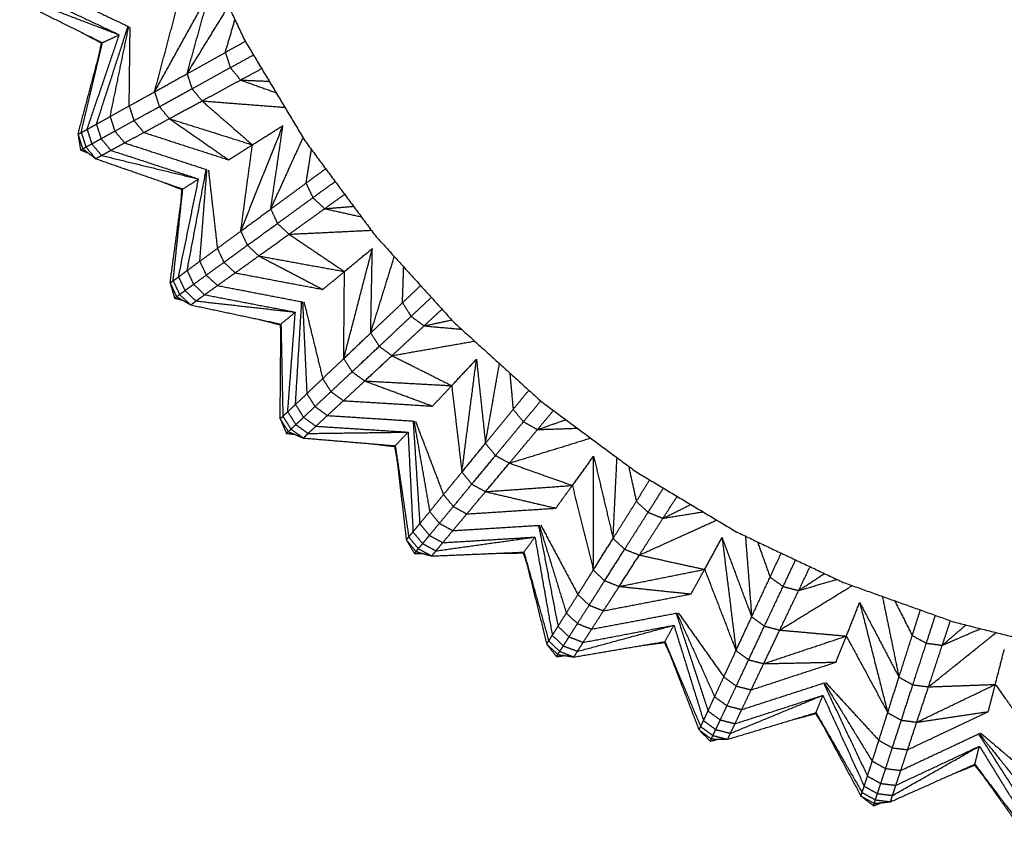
# Model space of a CAD drawing. Header units: millimetres. Extents: x 0 to 13.3, y 0 to 91.7.
# Tile 1 of 28: x 0.5 to 5.2, y 0.1 to 4. Entities that reach past the tile are written whole.
import ezdxf

# ---------------------------------------------------------------- set-up
doc = ezdxf.new("R2010")
doc.units = ezdxf.units.MM
doc.header["$MEASUREMENT"] = 0
doc.layers.add('Make2D$visible$lines', color=7, linetype='Continuous', true_color=0x000000)

msp = doc.modelspace()

# ---------------------------------------------------------------- linework, layer by layer
at = {"layer": 'Make2D$visible$lines'}
for points in [[(1.3617, 4.4593), (1.4813, 4.2064), (1.6009, 3.9536)], [(0.6091, 4.1655), (0.8076, 4.0717), (1.006, 3.978)], [(0.6786, 4.1926), (0.8649, 4.1047), (1.0512, 4.0168)], [(1.1738, 3.7068), (1.3048, 3.9436), (1.4358, 4.1803)], [(1.3284, 3.793), (1.3821, 3.9867), (1.4358, 4.1803)], [(0.5327, 4.1352), (0.7292, 4.0377), (0.9256, 3.9402)], [(0.562, 4.1469), (0.784, 4.0625), (1.006, 3.978)], [(1.1738, 3.7068), (1.227, 3.907), (1.2802, 4.1071)], [(1.3284, 3.793), (1.4268, 3.9532), (1.5253, 4.1134)], [(1.5101, 3.8943), (1.5329, 3.9718), (1.5556, 4.0492)], [(0.831, 3.9872), (0.8761, 3.9626), (0.9212, 3.9381)], [(0.8974, 3.5528), (0.9723, 3.7845), (1.0472, 4.0163)], [(0.9626, 3.5891), (1.0069, 3.8029), (1.0512, 4.0168)], [(1.0532, 3.6396), (1.0554, 3.8267), (1.0576, 4.0137)], [(0.81, 3.5051), (0.8678, 3.7226), (0.9256, 3.9402)], [(0.8254, 3.5132), (0.8755, 3.7267), (0.9256, 3.9402)], [(0.8531, 3.5283), (0.9296, 3.7532), (1.006, 3.978)], [(0.9104, 3.8828), (0.9158, 3.9104), (0.9212, 3.9381)], [(0.9212, 3.9381), (0.9234, 3.9392), (0.9256, 3.9402)], [(0.9256, 3.9402), (0.9658, 3.9591), (1.006, 3.978)], [(1.5101, 3.8943), (1.5575, 3.9207), (1.6048, 3.9471)], [(1.6009, 3.9536), (1.7447, 3.7137), (1.8885, 3.4738)], [(1.3284, 3.793), (1.4193, 3.8437), (1.5101, 3.8943)], [(1.5101, 3.8943), (1.5221, 3.8581), (1.5341, 3.8218)], [(1.5341, 3.8218), (1.5889, 3.852), (1.6437, 3.8821)], [(1.1738, 3.7068), (1.2511, 3.7499), (1.3284, 3.793)], [(1.3284, 3.793), (1.34, 3.7573), (1.3517, 3.7216)], [(1.3517, 3.7216), (1.4429, 3.7717), (1.5341, 3.8218)], [(1.5341, 3.8218), (1.5583, 3.7923), (1.5825, 3.7628)], [(1.5825, 3.7628), (1.6326, 3.79), (1.6827, 3.8171)], [(1.3995, 3.6636), (1.491, 3.7132), (1.5825, 3.7628)], [(1.5825, 3.7628), (1.6506, 3.7599), (1.7187, 3.7571)], [(1.5825, 3.7628), (1.6669, 3.7327), (1.7513, 3.7026)], [(1.0532, 3.6396), (1.1135, 3.6732), (1.1738, 3.7068)], [(1.1738, 3.7068), (1.1852, 3.6716), (1.1967, 3.6363)], [(1.1967, 3.6363), (1.2742, 3.679), (1.3517, 3.7216)], [(1.3517, 3.7216), (1.3756, 3.6926), (1.3995, 3.6636)], [(1.2439, 3.5793), (1.3217, 3.6214), (1.3995, 3.6636)], [(1.3995, 3.6636), (1.5963, 3.6484), (1.793, 3.6331)], [(1.3995, 3.6636), (1.5192, 3.5591), (1.6388, 3.4547)], [(0.9626, 3.5891), (1.0079, 3.6143), (1.0532, 3.6396)], [(1.0532, 3.6396), (1.0644, 3.6047), (1.0757, 3.5699)], [(1.0757, 3.5699), (1.1362, 3.6031), (1.1967, 3.6363)], [(1.1967, 3.6363), (1.2203, 3.6078), (1.2439, 3.5793)], [(0.8974, 3.5528), (0.93, 3.5709), (0.9626, 3.5891)], [(0.9626, 3.5891), (0.9738, 3.5545), (0.9849, 3.52)], [(0.9849, 3.52), (1.0303, 3.5449), (1.0757, 3.5699)], [(1.0757, 3.5699), (1.0991, 3.5417), (1.1225, 3.5135)], [(1.1225, 3.5135), (1.1832, 3.5464), (1.2439, 3.5793)], [(1.2439, 3.5793), (1.3851, 3.4812), (1.5262, 3.3832)], [(1.2439, 3.5793), (1.4414, 3.517), (1.6388, 3.4547)], [(0.81, 3.5051), (0.8177, 3.5091), (0.8254, 3.5132)], [(0.8254, 3.5132), (0.8393, 3.5207), (0.8531, 3.5283)], [(0.8254, 3.5132), (0.8364, 3.4788), (0.8475, 3.4444)], [(0.8531, 3.5283), (0.8753, 3.5405), (0.8974, 3.5528)], [(0.8531, 3.5283), (0.8642, 3.494), (0.8752, 3.4596)], [(0.8974, 3.5528), (0.9085, 3.5184), (0.9196, 3.484)], [(0.9196, 3.484), (0.9523, 3.502), (0.9849, 3.52)], [(0.9849, 3.52), (1.0081, 3.492), (1.0313, 3.4641)], [(1.0313, 3.4641), (1.0769, 3.4888), (1.1225, 3.5135)], [(1.1225, 3.5135), (1.3244, 3.4483), (1.5262, 3.3832)], [(1.5835, 3.0443), (1.6838, 3.2956), (1.7841, 3.5468)], [(1.6388, 3.4547), (1.7115, 3.5007), (1.7841, 3.5468)], [(1.726, 3.1492), (1.7551, 3.348), (1.7841, 3.5468)], [(0.81, 3.5051), (0.821, 3.4705), (0.8321, 3.4359)], [(0.81, 3.5051), (0.8159, 3.4677), (0.8219, 3.4303)], [(0.8752, 3.4596), (0.8974, 3.4718), (0.9196, 3.484)], [(0.9196, 3.484), (0.9427, 3.4563), (0.9658, 3.4285)], [(0.9658, 3.4285), (0.9986, 3.4463), (1.0313, 3.4641)], [(1.0313, 3.4641), (1.2271, 3.4002), (1.4229, 3.3364)], [(1.726, 3.1492), (1.8029, 3.3188), (1.8797, 3.4884)], [(1.8885, 3.4738), (2.0551, 3.2491), (2.2217, 3.0245)], [(0.8219, 3.4303), (0.827, 3.4331), (0.8321, 3.4359)], [(0.8219, 3.4303), (0.8399, 3.4233), (0.8579, 3.4162)], [(0.8321, 3.4359), (0.8398, 3.4402), (0.8475, 3.4444)], [(0.8321, 3.4359), (0.8629, 3.4124), (0.8937, 3.3889)], [(0.8475, 3.4444), (0.8614, 3.452), (0.8752, 3.4596)], [(0.8475, 3.4444), (0.8706, 3.4166), (0.8937, 3.3889)], [(0.8752, 3.4596), (0.8983, 3.4319), (0.9214, 3.4042)], [(0.9214, 3.4042), (0.9436, 3.4163), (0.9658, 3.4285)], [(0.9658, 3.4285), (1.1744, 3.3604), (1.383, 3.2923)], [(1.5262, 3.3832), (1.5825, 3.4189), (1.6388, 3.4547)], [(1.5835, 3.0443), (1.6111, 3.2495), (1.6388, 3.4547)], [(1.8937, 3.2724), (1.9065, 3.3522), (1.9194, 3.4321)], [(0.8937, 3.3889), (0.9075, 3.3965), (0.9214, 3.4042)], [(0.8937, 3.3889), (1.1009, 3.3168), (1.308, 3.2447)], [(0.9214, 3.4042), (1.1522, 3.3482), (1.383, 3.2923)], [(1.3286, 2.8568), (1.3738, 3.0961), (1.419, 3.3354)], [(1.3887, 2.9009), (1.4058, 3.1187), (1.4229, 3.3364)], [(1.4297, 3.3342), (1.451, 3.1483), (1.4722, 2.9624)], [(1.8937, 3.2724), (1.9403, 3.3067), (1.9869, 3.341)], [(1.2082, 3.2794), (1.256, 3.2607), (1.3039, 3.2421)], [(1.2877, 2.8269), (1.3353, 3.0596), (1.383, 3.2923)], [(1.308, 3.2447), (1.3455, 3.2685), (1.383, 3.2923)], [(1.9265, 3.2035), (1.9793, 3.2418), (2.032, 3.2802)], [(1.2478, 2.7985), (1.2779, 3.0216), (1.308, 3.2447)], [(1.2621, 2.8084), (1.285, 3.0266), (1.308, 3.2447)], [(1.3, 3.1858), (1.302, 3.2139), (1.3039, 3.2421)], [(1.3039, 3.2421), (1.3059, 3.2434), (1.308, 3.2447)], [(1.726, 3.1492), (1.8098, 3.2108), (1.8937, 3.2724)], [(1.8937, 3.2724), (1.9101, 3.238), (1.9265, 3.2035)], [(1.7581, 3.0812), (1.8423, 3.1423), (1.9265, 3.2035)], [(1.9265, 3.2035), (1.9542, 3.1772), (1.9819, 3.151)], [(1.9819, 3.151), (2.0295, 3.1852), (2.0772, 3.2194)], [(1.5835, 3.0443), (1.6547, 3.0967), (1.726, 3.1492)], [(1.726, 3.1492), (1.7421, 3.1152), (1.7581, 3.0812)], [(1.8128, 3.0297), (1.8974, 3.0903), (1.9819, 3.151)], [(1.9819, 3.151), (2.0506, 3.1567), (2.1193, 3.1625)], [(1.9819, 3.151), (2.0691, 3.1318), (2.1564, 3.1126)], [(1.4722, 2.9624), (1.5278, 3.0033), (1.5835, 3.0443)], [(1.5835, 3.0443), (1.5992, 3.0107), (1.615, 2.9772)], [(1.615, 2.9772), (1.6865, 3.0292), (1.7581, 3.0812)], [(1.7581, 3.0812), (1.7855, 3.0554), (1.8128, 3.0297)], [(1.8128, 3.0297), (2.0083, 3.0391), (2.2038, 3.0486)], [(1.669, 2.9265), (1.7409, 2.9781), (1.8128, 3.0297)], [(1.8128, 3.0297), (1.9446, 2.941), (2.0764, 2.8523)], [(2.2217, 3.0245), (2.4095, 2.8173), (2.5973, 2.61)], [(1.3887, 2.9009), (1.4305, 2.9317), (1.4722, 2.9624)], [(1.4722, 2.9624), (1.4878, 2.9292), (1.5033, 2.896)], [(1.5033, 2.896), (1.5591, 2.9366), (1.615, 2.9772)], [(1.615, 2.9772), (1.642, 2.9518), (1.669, 2.9265)], [(2.0729, 2.4382), (2.141, 2.7001), (2.209, 2.962)], [(2.0764, 2.8523), (2.1427, 2.9072), (2.209, 2.962)], [(2.2012, 2.5602), (2.2051, 2.7611), (2.209, 2.962)], [(1.5568, 2.846), (1.6129, 2.8862), (1.669, 2.9265)], [(1.669, 2.9265), (1.8213, 2.8469), (1.9737, 2.7673)], [(1.669, 2.9265), (1.8727, 2.8894), (2.0764, 2.8523)], [(2.2012, 2.5602), (2.2573, 2.7417), (2.3134, 2.9233)], [(1.2877, 2.8269), (1.3081, 2.8419), (1.3286, 2.8568)], [(1.3286, 2.8568), (1.3587, 2.8789), (1.3887, 2.9009)], [(1.3286, 2.8568), (1.3439, 2.8241), (1.3592, 2.7914)], [(1.3887, 2.9009), (1.4041, 2.868), (1.4195, 2.8352)], [(1.4195, 2.8352), (1.4614, 2.8656), (1.5033, 2.896)], [(1.5033, 2.896), (1.5301, 2.871), (1.5568, 2.846)], [(2.3521, 2.7035), (2.355, 2.7888), (2.358, 2.8741)], [(1.2478, 2.7985), (1.2549, 2.8035), (1.2621, 2.8084)], [(1.2621, 2.8084), (1.2749, 2.8177), (1.2877, 2.8269)], [(1.2621, 2.8084), (1.2773, 2.7757), (1.2926, 2.743)], [(1.2877, 2.8269), (1.303, 2.7943), (1.3182, 2.7616)], [(1.3592, 2.7914), (1.3894, 2.8133), (1.4195, 2.8352)], [(1.4195, 2.8352), (1.446, 2.8104), (1.4725, 2.7856)], [(1.4725, 2.7856), (1.5147, 2.8158), (1.5568, 2.846)], [(1.5568, 2.846), (1.7652, 2.8067), (1.9737, 2.7673)], [(1.9737, 2.7673), (2.0251, 2.8098), (2.0764, 2.8523)], [(2.0729, 2.4382), (2.0747, 2.6453), (2.0764, 2.8523)], [(1.2478, 2.7985), (1.2631, 2.7656), (1.2784, 2.7327)], [(1.2478, 2.7985), (1.2584, 2.7621), (1.269, 2.7258)], [(1.2926, 2.743), (1.3054, 2.7523), (1.3182, 2.7616)], [(1.3182, 2.7616), (1.3387, 2.7765), (1.3592, 2.7914)], [(1.3182, 2.7616), (1.3446, 2.737), (1.3709, 2.7124)], [(1.3592, 2.7914), (1.3856, 2.7667), (1.412, 2.742)], [(1.412, 2.742), (1.4423, 2.7638), (1.4725, 2.7856)], [(1.4725, 2.7856), (1.6748, 2.7468), (1.8771, 2.7079)], [(2.3521, 2.7035), (2.3952, 2.7445), (2.4383, 2.7855)], [(1.269, 2.7258), (1.2737, 2.7292), (1.2784, 2.7327)], [(1.269, 2.7258), (1.2877, 2.7211), (1.3065, 2.7164)], [(1.2784, 2.7327), (1.2855, 2.7378), (1.2926, 2.743)], [(1.2784, 2.7327), (1.3119, 2.7132), (1.3454, 2.6937)], [(1.2926, 2.743), (1.319, 2.7183), (1.3454, 2.6937)], [(1.3709, 2.7124), (1.3915, 2.7272), (1.412, 2.742)], [(1.412, 2.742), (1.6275, 2.7006), (1.8429, 2.6592)], [(2.3933, 2.6392), (2.4413, 2.6843), (2.4892, 2.7293)], [(1.3454, 2.6937), (1.3582, 2.703), (1.3709, 2.7124)], [(1.3454, 2.6937), (1.56, 2.6481), (1.7745, 2.6026)], [(1.3709, 2.7124), (1.6069, 2.6858), (1.8429, 2.6592)], [(1.8436, 2.2203), (1.8585, 2.4634), (1.8733, 2.7065)], [(1.8771, 2.7079), (1.8874, 2.4898), (1.8977, 2.2716)], [(1.8841, 2.7066), (1.9285, 2.5248), (1.9729, 2.3431)], [(2.2012, 2.5602), (2.2767, 2.6318), (2.3521, 2.7035)], [(2.3521, 2.7035), (2.3727, 2.6714), (2.3933, 2.6392)], [(2.4548, 2.5941), (2.4975, 2.6336), (2.5401, 2.6732)], [(1.6712, 2.6245), (1.721, 2.612), (1.7707, 2.5994)], [(1.7745, 2.6026), (1.8087, 2.6309), (1.8429, 2.6592)], [(1.8068, 2.1856), (1.8248, 2.4224), (1.8429, 2.6592)], [(2.2416, 2.4968), (2.3174, 2.568), (2.3933, 2.6392)], [(2.3933, 2.6392), (2.4241, 2.6166), (2.4548, 2.5941)], [(2.4548, 2.5941), (2.5207, 2.608), (2.5865, 2.622)], [(1.7707, 2.1523), (1.7726, 2.3774), (1.7745, 2.6026)], [(1.7707, 2.5994), (1.7726, 2.601), (1.7745, 2.6026)], [(1.7707, 2.5994), (1.7724, 2.5713), (1.774, 2.5431)], [(1.7745, 2.6026), (1.7791, 2.3833), (1.7836, 2.164)], [(2.3023, 2.4525), (2.3786, 2.5233), (2.4548, 2.5941)], [(2.4548, 2.5941), (2.5439, 2.5859), (2.6329, 2.5778)], [(2.5973, 2.61), (2.8046, 2.4222), (3.0118, 2.2344)], [(2.0729, 2.4382), (2.1371, 2.4992), (2.2012, 2.5602)], [(2.2012, 2.5602), (2.2214, 2.5285), (2.2416, 2.4968)], [(2.1126, 2.3756), (2.1771, 2.4362), (2.2416, 2.4968)], [(2.2416, 2.4968), (2.272, 2.4746), (2.3023, 2.4525)], [(2.3023, 2.4525), (2.4987, 2.487), (2.695, 2.5215)], [(1.9729, 2.3431), (2.0229, 2.3907), (2.0729, 2.4382)], [(2.0729, 2.4382), (2.0928, 2.4069), (2.1126, 2.3756)], [(2.1726, 2.3321), (2.2375, 2.3923), (2.3023, 2.4525)], [(2.3023, 2.4525), (2.4442, 2.3811), (2.5861, 2.3096)], [(2.5861, 2.3096), (2.645, 2.3723), (2.7039, 2.435)], [(2.6345, 1.8984), (2.6692, 2.1667), (2.7039, 2.435)], [(2.7039, 2.435), (2.7252, 2.2352), (2.7465, 2.0354)], [(2.7465, 2.0354), (2.7798, 2.2249), (2.8132, 2.4144)], [(1.8977, 2.2716), (1.9353, 2.3074), (1.9729, 2.3431)], [(1.9729, 2.3431), (1.9924, 2.3121), (2.012, 2.2812)], [(2.012, 2.2812), (2.0623, 2.3284), (2.1126, 2.3756)], [(2.1126, 2.3756), (2.1426, 2.3539), (2.1726, 2.3321)], [(2.8623, 2.3698), (2.8703, 2.2832), (2.8782, 2.1965)], [(2.0714, 2.2382), (2.122, 2.2852), (2.1726, 2.3321)], [(2.1726, 2.3321), (2.3337, 2.2723), (2.4948, 2.2124)], [(2.1726, 2.3321), (2.3793, 2.3209), (2.5861, 2.3096)], [(2.4948, 2.2124), (2.5404, 2.261), (2.5861, 2.3096)], [(2.5861, 2.3096), (2.6103, 2.104), (2.6345, 1.8984)], [(1.8436, 2.2203), (1.8706, 2.246), (1.8977, 2.2716)], [(1.8977, 2.2716), (1.9171, 2.2409), (1.9365, 2.2103)], [(1.9365, 2.2103), (1.9742, 2.2457), (2.012, 2.2812)], [(2.012, 2.2812), (2.0417, 2.2597), (2.0714, 2.2382)], [(2.8782, 2.1965), (2.9155, 2.2421), (2.9528, 2.2878)], [(1.8068, 2.1856), (1.8252, 2.2029), (1.8436, 2.2203)], [(1.8436, 2.2203), (1.8629, 2.1898), (1.8821, 2.1592)], [(1.8821, 2.1592), (1.9093, 2.1847), (1.9365, 2.2103)], [(1.9365, 2.2103), (1.9659, 2.189), (1.9953, 2.1677)], [(1.9953, 2.1677), (2.0333, 2.203), (2.0714, 2.2382)], [(2.0714, 2.2382), (2.2831, 2.2253), (2.4948, 2.2124)], [(2.9271, 2.1379), (2.9681, 2.1874), (3.009, 2.2369)], [(3.0118, 2.2344), (3.2364, 2.0678), (3.4611, 1.9012)], [(1.7707, 2.1523), (1.7772, 2.1582), (1.7836, 2.164)], [(1.7836, 2.164), (1.7952, 2.1748), (1.8068, 2.1856)], [(1.7836, 2.164), (1.8029, 2.1334), (1.8221, 2.1029)], [(1.8068, 2.1856), (1.826, 2.1551), (1.8452, 2.1246)], [(1.8452, 2.1246), (1.8637, 2.1419), (1.8821, 2.1592)], [(1.8821, 2.1592), (1.9114, 2.1381), (1.9407, 2.1169)], [(1.9407, 2.1169), (1.968, 2.1423), (1.9953, 2.1677)], [(1.9953, 2.1677), (2.2009, 2.1545), (2.4064, 2.1414)], [(2.7465, 2.0354), (2.8124, 2.1159), (2.8782, 2.1965)], [(2.8782, 2.1965), (2.9027, 2.1672), (2.9271, 2.1379)], [(2.9939, 2.1008), (3.0318, 2.1461), (3.0697, 2.1914)], [(1.7707, 2.1523), (1.7901, 2.1216), (1.8094, 2.0909)], [(1.7707, 2.1523), (1.7858, 2.1176), (1.8008, 2.0829)], [(1.8221, 2.1029), (1.8337, 2.1137), (1.8452, 2.1246)], [(1.8452, 2.1246), (1.8745, 2.1034), (1.9037, 2.0823)], [(1.9037, 2.0823), (1.9222, 2.0996), (1.9407, 2.1169)], [(1.9407, 2.1169), (2.1597, 2.1028), (2.3786, 2.0887)], [(2.4029, 2.1395), (2.4186, 1.8964), (2.4343, 1.6534)], [(2.4064, 2.1414), (2.444, 1.9262), (2.4815, 1.7111)], [(2.4135, 2.1409), (2.4803, 1.9662), (2.5471, 1.7914)], [(2.7945, 1.9776), (2.8608, 2.0577), (2.9271, 2.1379)], [(2.9271, 2.1379), (2.9605, 2.1194), (2.9939, 2.1008)], [(2.9939, 2.1008), (3.0613, 2.1243), (3.1287, 2.1477)], [(2.9939, 2.1008), (3.0885, 2.1041), (3.1831, 2.1074)], [(1.8008, 2.0829), (1.8051, 2.0869), (1.8094, 2.0909)], [(1.8008, 2.0829), (1.82, 2.0805), (1.8392, 2.0782)], [(1.8094, 2.0909), (1.8158, 2.0969), (1.8221, 2.1029)], [(1.8094, 2.0909), (1.845, 2.0757), (1.8807, 2.0606)], [(1.8221, 2.1029), (1.8514, 2.0817), (1.8807, 2.0606)], [(1.8807, 2.0606), (1.8922, 2.0715), (1.9037, 2.0823)], [(1.8807, 2.0606), (2.0993, 2.0423), (2.3179, 2.024)], [(1.9037, 2.0823), (2.1412, 2.0855), (2.3786, 2.0887)], [(2.3179, 2.024), (2.3482, 2.0563), (2.3786, 2.0887)], [(2.3786, 2.0887), (2.3904, 1.8515), (2.4021, 1.6143)], [(2.8603, 1.9413), (2.9271, 2.021), (2.9939, 2.1008)], [(2.8603, 1.9413), (3.0533, 2.0009), (3.2463, 2.0605)], [(2.2125, 2.0328), (2.2635, 2.0266), (2.3145, 2.0204)], [(2.3145, 2.0204), (2.3162, 2.0222), (2.3179, 2.024)], [(2.3145, 2.0204), (2.3197, 1.9927), (2.3248, 1.965)], [(2.3179, 2.024), (2.3442, 1.8004), (2.3705, 1.5768)], [(2.3179, 2.024), (2.3499, 1.807), (2.3819, 1.59)], [(2.6345, 1.8984), (2.6905, 1.9669), (2.7465, 2.0354)], [(2.7465, 2.0354), (2.7705, 2.0065), (2.7945, 1.9776)], [(2.6817, 1.8412), (2.7381, 1.9094), (2.7945, 1.9776)], [(2.7945, 1.9776), (2.8274, 1.9594), (2.8603, 1.9413)], [(3.1597, 1.8351), (3.2103, 1.9047), (3.2609, 1.9743)], [(3.2593, 1.4331), (3.2601, 1.7037), (3.2609, 1.9743)], [(3.2609, 1.9743), (3.3071, 1.7787), (3.3533, 1.5831)], [(3.3533, 1.5831), (3.3626, 1.7752), (3.3719, 1.9673)], [(2.7467, 1.8056), (2.8035, 1.8734), (2.8603, 1.9413)], [(2.8603, 1.9413), (3.01, 1.8882), (3.1597, 1.8351)], [(3.4269, 1.9265), (3.4453, 1.843), (3.4638, 1.7594)], [(2.5471, 1.7914), (2.5908, 1.8449), (2.6345, 1.8984)], [(2.6345, 1.8984), (2.6581, 1.8698), (2.6817, 1.8412)], [(3.4611, 1.9012), (3.701, 1.7574), (3.9409, 1.6136)], [(2.5937, 1.7349), (2.6377, 1.788), (2.6817, 1.8412)], [(2.6817, 1.8412), (2.7142, 1.8234), (2.7467, 1.8056)], [(2.7467, 1.8056), (2.9532, 1.8203), (3.1597, 1.8351)], [(3.0813, 1.7271), (3.1205, 1.7811), (3.1597, 1.8351)], [(3.1597, 1.8351), (3.2095, 1.6341), (3.2593, 1.4331)], [(3.4638, 1.7594), (3.4957, 1.8104), (3.5275, 1.8613)], [(2.4815, 1.7111), (2.5143, 1.7513), (2.5471, 1.7914)], [(2.5471, 1.7914), (2.5704, 1.7631), (2.5937, 1.7349)], [(2.658, 1.6997), (2.7023, 1.7526), (2.7467, 1.8056)], [(2.7467, 1.8056), (2.914, 1.7664), (3.0813, 1.7271)], [(3.5196, 1.7074), (3.5561, 1.7649), (3.5926, 1.8224)], [(3.5905, 1.679), (3.624, 1.7312), (3.6576, 1.7834)], [(2.5277, 1.6551), (2.5607, 1.695), (2.5937, 1.7349)], [(2.5937, 1.7349), (2.6259, 1.7173), (2.658, 1.6997)], [(3.3533, 1.5831), (3.4085, 1.6713), (3.4638, 1.7594)], [(3.4638, 1.7594), (3.4917, 1.7334), (3.5196, 1.7074)], [(3.5905, 1.679), (3.6565, 1.7118), (3.7225, 1.7445)], [(2.4343, 1.6534), (2.4579, 1.6822), (2.4815, 1.7111)], [(2.4815, 1.7111), (2.5046, 1.6831), (2.5277, 1.6551)], [(2.5914, 1.6202), (2.6247, 1.66), (2.658, 1.6997)], [(2.658, 1.6997), (2.8697, 1.7134), (3.0813, 1.7271)], [(3.4081, 1.5317), (3.4639, 1.6196), (3.5196, 1.7074)], [(3.5196, 1.7074), (3.555, 1.6932), (3.5905, 1.679)], [(3.5905, 1.679), (3.6855, 1.6944), (3.7805, 1.7097)], [(2.4021, 1.6143), (2.4182, 1.6338), (2.4343, 1.6534)], [(2.4343, 1.6534), (2.4572, 1.6255), (2.4802, 1.5976)], [(2.4802, 1.5976), (2.5039, 1.6263), (2.5277, 1.6551)], [(2.5277, 1.6551), (2.5596, 1.6376), (2.5914, 1.6202)], [(2.5914, 1.6202), (2.797, 1.6329), (3.0025, 1.6456)], [(2.9993, 1.6433), (3.0453, 1.4041), (3.0914, 1.165)], [(3.0025, 1.6456), (3.0668, 1.4369), (3.131, 1.2282)], [(3.0096, 1.646), (3.0978, 1.4811), (3.186, 1.3161)], [(3.478, 1.504), (3.5342, 1.5915), (3.5905, 1.679)], [(3.478, 1.504), (3.6619, 1.5873), (3.8458, 1.6706)], [(2.3819, 1.59), (2.392, 1.6022), (2.4021, 1.6143)], [(2.4021, 1.6143), (2.425, 1.5865), (2.4479, 1.5586)], [(2.4479, 1.5586), (2.4641, 1.5781), (2.4802, 1.5976)], [(2.4802, 1.5976), (2.5119, 1.5803), (2.5436, 1.563)], [(2.5436, 1.563), (2.5675, 1.5916), (2.5914, 1.6202)], [(3.9409, 1.6136), (4.1937, 1.494), (4.4465, 1.3744)], [(3.9822, 1.594), (3.9971, 1.4022), (4.0119, 1.2104)], [(2.3705, 1.5768), (2.3762, 1.5834), (2.3819, 1.59)], [(2.3705, 1.5768), (2.3935, 1.5487), (2.4165, 1.5207)], [(2.3705, 1.5768), (2.3898, 1.5442), (2.4091, 1.5117)], [(2.3819, 1.59), (2.4048, 1.5621), (2.4277, 1.5342)], [(2.4277, 1.5342), (2.4378, 1.5464), (2.4479, 1.5586)], [(2.4479, 1.5586), (2.4796, 1.5413), (2.5112, 1.524)], [(2.5112, 1.524), (2.7464, 1.557), (2.9816, 1.5899)], [(2.5112, 1.524), (2.5274, 1.5435), (2.5436, 1.563)], [(2.5436, 1.563), (2.7626, 1.5764), (2.9816, 1.5899)], [(2.9294, 1.5181), (2.9555, 1.554), (2.9816, 1.5899)], [(2.9816, 1.5899), (3.023, 1.356), (3.0643, 1.1222)], [(3.2593, 1.4331), (3.3063, 1.5081), (3.3533, 1.5831)], [(3.3533, 1.5831), (3.3807, 1.5574), (3.4081, 1.5317)], [(3.7883, 1.4361), (3.8298, 1.5115), (3.8712, 1.5869)], [(3.8712, 1.5869), (3.9044, 1.3184), (3.9375, 1.0498)], [(3.8712, 1.5869), (3.9416, 1.3987), (4.0119, 1.2104)], [(4.0396, 1.5669), (4.0695, 1.4831), (4.0994, 1.3992)], [(2.4091, 1.5117), (2.4128, 1.5162), (2.4165, 1.5207)], [(2.4091, 1.5117), (2.4284, 1.5118), (2.4478, 1.5119)], [(2.4165, 1.5207), (2.4221, 1.5274), (2.4277, 1.5342)], [(2.4165, 1.5207), (2.4539, 1.5101), (2.4912, 1.4996)], [(2.4277, 1.5342), (2.4594, 1.5169), (2.4912, 1.4996)], [(2.4912, 1.4996), (2.5012, 1.5118), (2.5112, 1.524)], [(2.4912, 1.4996), (2.7103, 1.5088), (2.9294, 1.5181)], [(2.8238, 1.5136), (2.8752, 1.5138), (2.9265, 1.5141)], [(2.9265, 1.5141), (2.928, 1.5161), (2.9294, 1.5181)], [(2.9265, 1.5141), (2.9351, 1.4872), (2.9437, 1.4604)], [(2.9294, 1.5181), (2.9836, 1.2995), (3.0377, 1.081)], [(2.9294, 1.5181), (2.9884, 1.3068), (3.0473, 1.0955)], [(3.3133, 1.3823), (3.3607, 1.457), (3.4081, 1.5317)], [(3.3822, 1.3551), (3.4301, 1.4295), (3.478, 1.504)], [(3.4081, 1.5317), (3.4431, 1.5179), (3.478, 1.504)], [(3.478, 1.504), (3.6332, 1.4701), (3.7883, 1.4361)], [(4.0994, 1.3992), (4.1259, 1.4564), (4.1524, 1.5136)], [(4.1614, 1.3546), (4.1912, 1.4179), (4.2209, 1.4811)], [(3.186, 1.3161), (3.2227, 1.3746), (3.2593, 1.4331)], [(3.2593, 1.4331), (3.2863, 1.4077), (3.3133, 1.3823)], [(3.3822, 1.3551), (3.5853, 1.3956), (3.7883, 1.4361)], [(3.7241, 1.3193), (3.7562, 1.3777), (3.7883, 1.4361)], [(3.7883, 1.4361), (3.8629, 1.243), (3.9375, 1.0498)], [(4.2352, 1.3353), (4.2623, 1.392), (4.2895, 1.4487)], [(4.2352, 1.3353), (4.2964, 1.3759), (4.3576, 1.4165)], [(3.2394, 1.2658), (3.2763, 1.3241), (3.3133, 1.3823)], [(3.3133, 1.3823), (3.3478, 1.3687), (3.3822, 1.3551)], [(4.0119, 1.2104), (4.0557, 1.3048), (4.0994, 1.3992)], [(4.0994, 1.3992), (4.1304, 1.3769), (4.1614, 1.3546)], [(4.1456, 1.1475), (4.3176, 1.2533), (4.4897, 1.359)], [(4.2352, 1.3353), (4.3259, 1.362), (4.4166, 1.3886)], [(4.4465, 1.3744), (4.7099, 1.2802), (4.9732, 1.186)], [(3.131, 1.2282), (3.1585, 1.2721), (3.186, 1.3161)], [(3.186, 1.3161), (3.2127, 1.2909), (3.2394, 1.2658)], [(3.3075, 1.239), (3.3449, 1.297), (3.3822, 1.3551)], [(3.3075, 1.239), (3.5158, 1.2791), (3.7241, 1.3193)], [(3.3822, 1.3551), (3.5532, 1.3372), (3.7241, 1.3193)], [(4.0728, 1.1663), (4.1171, 1.2605), (4.1614, 1.3546)], [(4.1456, 1.1475), (4.1904, 1.2414), (4.2352, 1.3353)], [(4.1614, 1.3546), (4.1983, 1.345), (4.2352, 1.3353)], [(3.1839, 1.1783), (3.2116, 1.2221), (3.2394, 1.2658)], [(3.2394, 1.2658), (3.2734, 1.2524), (3.3075, 1.239)], [(4.462, 1.1191), (4.4937, 1.1991), (4.5253, 1.2791)], [(4.5253, 1.2791), (4.5919, 1.0168), (4.6584, 0.7546)], [(4.5253, 1.2791), (4.6187, 1.1012), (4.7121, 0.9232)], [(4.633, 1.3077), (4.6725, 1.1155), (4.7121, 0.9232)], [(4.6917, 1.2867), (4.7335, 1.2041), (4.7753, 1.1215)], [(3.0914, 1.165), (3.1112, 1.1966), (3.131, 1.2282)], [(3.131, 1.2282), (3.1574, 1.2032), (3.1839, 1.1783)], [(3.2514, 1.1518), (3.2795, 1.1954), (3.3075, 1.239)], [(3.2514, 1.1518), (3.4538, 1.1901), (3.6561, 1.2285)], [(3.6532, 1.2257), (3.7288, 0.9943), (3.8045, 0.7628)], [(3.6561, 1.2285), (3.746, 1.0295), (3.8359, 0.8304)], [(3.6631, 1.2298), (3.7713, 1.0772), (3.8795, 0.9245)], [(4.7753, 1.1215), (4.7946, 1.1822), (4.8139, 1.243)], [(4.8423, 1.085), (4.8638, 1.1512), (4.8853, 1.2174)], [(3.1439, 1.1154), (3.1639, 1.1469), (3.1839, 1.1783)], [(3.1839, 1.1783), (3.2176, 1.165), (3.2514, 1.1518)], [(3.1839, 1.0463), (3.4131, 1.1084), (3.6423, 1.1706)], [(3.2111, 1.089), (3.4267, 1.1298), (3.6423, 1.1706)], [(3.5996, 1.0928), (3.621, 1.1317), (3.6423, 1.1706)], [(3.6423, 1.1706), (3.7127, 0.9437), (3.783, 0.7169)], [(3.9375, 1.0498), (3.9747, 1.1301), (4.0119, 1.2104)], [(4.0119, 1.2104), (4.0424, 1.1884), (4.0728, 1.1663)], [(4.918, 1.0751), (4.9374, 1.1335), (4.9567, 1.1919)], [(4.918, 1.0751), (4.974, 1.1234), (5.03, 1.1718)], [(4.9732, 1.186), (5.2445, 1.118), (5.5158, 1.0501)], [(3.0643, 1.1222), (3.0779, 1.1436), (3.0914, 1.165)], [(3.0914, 1.165), (3.1176, 1.1402), (3.1439, 1.1154)], [(3.2111, 1.089), (3.2313, 1.1204), (3.2514, 1.1518)], [(3.9974, 1.0062), (4.0351, 1.0863), (4.0728, 1.1663)], [(4.0692, 0.9878), (4.1074, 1.0677), (4.1456, 1.1475)], [(4.0728, 1.1663), (4.1092, 1.1569), (4.1456, 1.1475)], [(4.1456, 1.1475), (4.3038, 1.1333), (4.462, 1.1191)], [(4.8526, 0.8776), (5.0133, 1.0067), (5.174, 1.1357)], [(4.918, 1.0751), (5.0088, 1.1147), (5.0995, 1.1543)], [(3.0377, 1.081), (3.0425, 1.0883), (3.0473, 1.0955)], [(3.0377, 1.081), (3.0641, 1.056), (3.0904, 1.0311)], [(3.0377, 1.081), (3.0609, 1.0511), (3.0842, 1.0212)], [(3.0473, 1.0955), (3.0558, 1.1089), (3.0643, 1.1222)], [(3.0473, 1.0955), (3.0736, 1.0707), (3.0998, 1.0459)], [(3.0643, 1.1222), (3.0906, 1.0974), (3.1168, 1.0726)], [(3.1168, 1.0726), (3.1303, 1.094), (3.1439, 1.1154)], [(3.1439, 1.1154), (3.1775, 1.1022), (3.2111, 1.089)], [(3.1671, 1.0195), (3.3833, 1.0561), (3.5996, 1.0928)], [(3.1839, 1.0463), (3.1975, 1.0676), (3.2111, 1.089)], [(3.4953, 1.0751), (3.5463, 1.0818), (3.5972, 1.0885)], [(3.5972, 1.0885), (3.5984, 1.0906), (3.5996, 1.0928)], [(3.5972, 1.0885), (3.6091, 1.0629), (3.621, 1.0374)], [(3.5996, 1.0928), (3.6807, 0.8828), (3.7618, 0.6727)], [(3.5996, 1.0928), (3.6845, 0.8906), (3.7695, 0.6884)], [(4.0692, 0.9878), (4.2656, 1.0535), (4.462, 1.1191)], [(4.4129, 0.9951), (4.4374, 1.0571), (4.462, 1.1191)], [(4.462, 1.1191), (4.5602, 0.9369), (4.6584, 0.7546)], [(4.7121, 0.9232), (4.7437, 1.0224), (4.7753, 1.1215)], [(4.7753, 1.1215), (4.8088, 1.1033), (4.8423, 1.085)], [(4.778, 0.8871), (4.8102, 0.9861), (4.8423, 1.085)], [(4.8423, 1.085), (4.8802, 1.0801), (4.918, 1.0751)], [(3.0842, 1.0212), (3.0873, 1.0262), (3.0904, 1.0311)], [(3.0904, 1.0311), (3.0951, 1.0385), (3.0998, 1.0459)], [(3.0904, 1.0311), (3.1287, 1.0253), (3.1671, 1.0195)], [(3.0998, 1.0459), (3.1083, 1.0593), (3.1168, 1.0726)], [(3.0998, 1.0459), (3.1334, 1.0327), (3.1671, 1.0195)], [(3.1168, 1.0726), (3.1503, 1.0595), (3.1839, 1.0463)], [(3.1671, 1.0195), (3.1755, 1.0329), (3.1839, 1.0463)], [(3.8795, 0.9245), (3.9085, 0.9872), (3.9375, 1.0498)], [(3.9375, 1.0498), (3.9675, 1.028), (3.9974, 1.0062)], [(4.8526, 0.8776), (4.8853, 0.9764), (4.918, 1.0751)], [(5.17, 0.8891), (5.1914, 0.9724), (5.2128, 1.0557)], [(3.0842, 1.0212), (3.1033, 1.0237), (3.1225, 1.0263)], [(3.9387, 0.8813), (3.9681, 0.9438), (3.9974, 1.0062)], [(3.9974, 1.0062), (4.0333, 0.997), (4.0692, 0.9878)], [(4.0097, 0.8633), (4.2113, 0.9292), (4.4129, 0.9951)], [(4.0097, 0.8633), (4.0395, 0.9256), (4.0692, 0.9878)], [(4.0692, 0.9878), (4.2411, 0.9915), (4.4129, 0.9951)], [(3.8359, 0.8304), (3.8577, 0.8775), (3.8795, 0.9245)], [(3.8795, 0.9245), (3.9091, 0.9029), (3.9387, 0.8813)], [(3.9649, 0.7697), (4.1609, 0.8331), (4.3568, 0.8966)], [(4.3543, 0.8935), (4.4583, 0.6733), (4.5624, 0.4531)], [(4.3568, 0.8966), (4.471, 0.7104), (4.5851, 0.5242)], [(4.3636, 0.8987), (4.4901, 0.7609), (4.6165, 0.623)], [(4.6584, 0.7546), (4.6852, 0.8389), (4.7121, 0.9232)], [(4.7121, 0.9232), (4.745, 0.9052), (4.778, 0.8871)], [(3.8946, 0.7876), (3.9166, 0.8345), (3.9387, 0.8813)], [(3.9387, 0.8813), (3.9742, 0.8723), (4.0097, 0.8633)], [(3.9649, 0.7697), (3.9873, 0.8165), (4.0097, 0.8633)], [(4.7233, 0.7188), (4.7507, 0.803), (4.778, 0.8871)], [(4.778, 0.8871), (4.8153, 0.8824), (4.8526, 0.8776)], [(4.7969, 0.7096), (4.9835, 0.7993), (5.17, 0.8891)], [(4.7969, 0.7096), (4.8247, 0.7936), (4.8526, 0.8776)], [(4.8526, 0.8776), (5.0113, 0.8833), (5.17, 0.8891)], [(5.1369, 0.7599), (5.1535, 0.8245), (5.17, 0.8891)], [(5.17, 0.8891), (5.2903, 0.7205), (5.4106, 0.552)], [(3.8045, 0.7628), (3.8202, 0.7966), (3.8359, 0.8304)], [(3.8359, 0.8304), (3.8652, 0.809), (3.8946, 0.7876)], [(3.9112, 0.6566), (4.1308, 0.747), (4.3504, 0.8374)], [(3.9328, 0.7024), (4.1416, 0.7699), (4.3504, 0.8374)], [(4.3177, 0.7548), (4.3341, 0.7961), (4.3504, 0.8374)], [(4.3504, 0.8374), (4.4487, 0.6211), (4.5469, 0.4049)], [(3.783, 0.7169), (3.7938, 0.7398), (3.8045, 0.7628)], [(3.8045, 0.7628), (3.8337, 0.7415), (3.8628, 0.7202)], [(3.8628, 0.7202), (3.8787, 0.7539), (3.8946, 0.7876)], [(3.8946, 0.7876), (3.9298, 0.7787), (3.9649, 0.7697)], [(3.8978, 0.628), (4.1078, 0.6914), (4.3177, 0.7548)], [(3.9328, 0.7024), (3.9489, 0.736), (3.9649, 0.7697)], [(4.2166, 0.7243), (4.2663, 0.7373), (4.3159, 0.7503)], [(4.3159, 0.7503), (4.3168, 0.7525), (4.3177, 0.7548)], [(4.3159, 0.7503), (4.3309, 0.7264), (4.3459, 0.7025)], [(4.3177, 0.7548), (4.4245, 0.5566), (4.5313, 0.3584)], [(4.3177, 0.7548), (4.4274, 0.5649), (4.537, 0.3749)], [(4.6165, 0.623), (4.6375, 0.6888), (4.6584, 0.7546)], [(4.6584, 0.7546), (4.6909, 0.7367), (4.7233, 0.7188)], [(4.7534, 0.5785), (4.9451, 0.6692), (5.1369, 0.7599)], [(4.7969, 0.7096), (4.9669, 0.7347), (5.1369, 0.7599)], [(3.7695, 0.6884), (3.7763, 0.7026), (3.783, 0.7169)], [(3.783, 0.7169), (3.8122, 0.6956), (3.8413, 0.6744)], [(3.8413, 0.6744), (3.8521, 0.6973), (3.8628, 0.7202)], [(3.8628, 0.7202), (3.8978, 0.7113), (3.9328, 0.7024)], [(3.9112, 0.6566), (3.922, 0.6795), (3.9328, 0.7024)], [(4.6807, 0.5876), (4.702, 0.6532), (4.7233, 0.7188)], [(4.7233, 0.7188), (4.7601, 0.7142), (4.7969, 0.7096)], [(4.7534, 0.5785), (4.7751, 0.6441), (4.7969, 0.7096)], [(3.7618, 0.6727), (3.7656, 0.6806), (3.7695, 0.6884)], [(3.7618, 0.6727), (3.7911, 0.6513), (3.8203, 0.6298)], [(3.7618, 0.6727), (3.7886, 0.646), (3.8153, 0.6193)], [(3.7695, 0.6884), (3.7986, 0.667), (3.8278, 0.6457)], [(3.8278, 0.6457), (3.8345, 0.66), (3.8413, 0.6744)], [(3.8413, 0.6744), (3.8762, 0.6655), (3.9112, 0.6566)], [(3.8978, 0.628), (3.9045, 0.6423), (3.9112, 0.6566)], [(5.1001, 0.6581), (5.2428, 0.5372), (5.3856, 0.4162)], [(3.8153, 0.6193), (3.8178, 0.6245), (3.8203, 0.6298)], [(3.8153, 0.6193), (3.834, 0.6241), (3.8527, 0.629)], [(3.8203, 0.6298), (3.8241, 0.6378), (3.8278, 0.6457)], [(3.8203, 0.6298), (3.8591, 0.6289), (3.8978, 0.628)], [(3.8278, 0.6457), (3.8628, 0.6368), (3.8978, 0.628)], [(4.5851, 0.5242), (4.6008, 0.5736), (4.6165, 0.623)], [(4.6165, 0.623), (4.6486, 0.6053), (4.6807, 0.5876)], [(4.7207, 0.4801), (4.9072, 0.5676), (5.0936, 0.6551)], [(5.0915, 0.6517), (5.2223, 0.4463), (5.3532, 0.2409)], [(5.0936, 0.6551), (5.2302, 0.4847), (5.3668, 0.3142)], [(4.6487, 0.4891), (4.6647, 0.5383), (4.6807, 0.5876)], [(4.6807, 0.5876), (4.717, 0.583), (4.7534, 0.5785)], [(4.6816, 0.3612), (4.8881, 0.4784), (5.0947, 0.5956)], [(4.6973, 0.4093), (4.896, 0.5024), (5.0947, 0.5956)], [(4.7207, 0.4801), (4.7371, 0.5293), (4.7534, 0.5785)], [(5.0726, 0.5096), (5.0836, 0.5526), (5.0947, 0.5956)], [(5.0947, 0.5956), (5.2192, 0.3933), (5.3438, 0.1911)], [(4.5624, 0.4531), (4.5738, 0.4886), (4.5851, 0.5242)], [(4.5851, 0.5242), (4.6169, 0.5066), (4.6487, 0.4891)], [(4.6256, 0.4182), (4.6371, 0.4536), (4.6487, 0.4891)], [(4.6487, 0.4891), (4.6847, 0.4846), (4.7207, 0.4801)], [(4.6719, 0.3311), (4.8723, 0.4203), (5.0726, 0.5096)], [(4.6973, 0.4093), (4.709, 0.4447), (4.7207, 0.4801)], [(4.976, 0.4665), (5.0237, 0.4857), (5.0714, 0.5048)], [(5.0714, 0.5048), (5.072, 0.5072), (5.0726, 0.5096)], [(5.0714, 0.5048), (5.0893, 0.483), (5.1071, 0.4612)], [(5.0726, 0.5096), (5.2034, 0.3263), (5.3342, 0.1431)], [(5.0726, 0.5096), (5.2052, 0.3348), (5.3378, 0.1601)], [(4.5469, 0.4049), (4.5546, 0.429), (4.5624, 0.4531)], [(4.5624, 0.4531), (4.594, 0.4356), (4.6256, 0.4182)], [(4.5313, 0.3584), (4.5342, 0.3667), (4.537, 0.3749)], [(4.537, 0.3749), (4.5419, 0.3899), (4.5469, 0.4049)], [(4.537, 0.3749), (4.5686, 0.3574), (4.6002, 0.3399)], [(4.5469, 0.4049), (4.5784, 0.3875), (4.61, 0.37)], [(4.61, 0.37), (4.6178, 0.3941), (4.6256, 0.4182)], [(4.6256, 0.4182), (4.6615, 0.4137), (4.6973, 0.4093)], [(4.6816, 0.3612), (4.6894, 0.3852), (4.6973, 0.4093)], [(4.5313, 0.3584), (4.5631, 0.3408), (4.5948, 0.3232)], [(4.5313, 0.3584), (4.5612, 0.3353), (4.5912, 0.3121)], [(4.5948, 0.3232), (4.5975, 0.3315), (4.6002, 0.3399)], [(4.5948, 0.3232), (4.6333, 0.3271), (4.6719, 0.3311)], [(4.6002, 0.3399), (4.6051, 0.3549), (4.61, 0.37)], [(4.6002, 0.3399), (4.6361, 0.3355), (4.6719, 0.3311)], [(4.61, 0.37), (4.6458, 0.3656), (4.6816, 0.3612)], [(4.6719, 0.3311), (4.6767, 0.3461), (4.6816, 0.3612)], [(4.5912, 0.3121), (4.6091, 0.3193), (4.6271, 0.3265)], [(4.5912, 0.3121), (4.593, 0.3176), (4.5948, 0.3232)]]:
    msp.add_open_spline(points, degree=2, dxfattribs=at)

doc.saveas('drawing.dxf')
